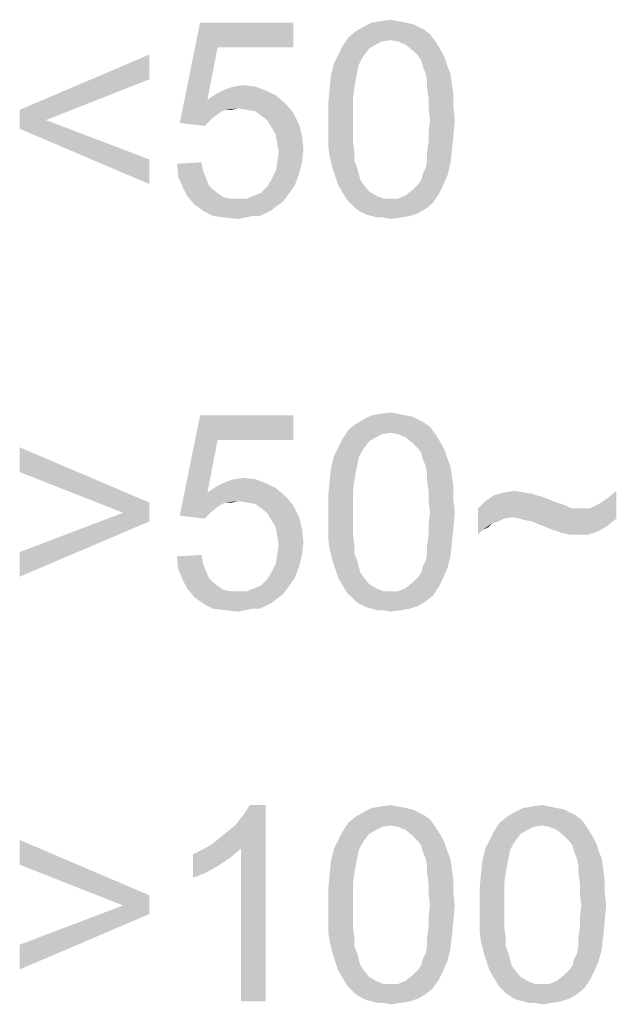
# Model space of a CAD drawing. Extents: x 0 to 1189, y 0 to 841.
# Tile 62 of 96: x 1089 to 1096, y 46 to 57. Entities that reach past the tile are written whole.
import ezdxf

# ---------------------------------------------------------------- set-up
doc = ezdxf.new("R2010")
doc.units = 0
doc.header["$LTSCALE"] = 65.395
doc.layers.get('0').update_dxf_attribs({"linetype": 'CONTINUOUS'})

msp = doc.modelspace()

# ---------------------------------------------------------------- linework, layer by layer
at = {"color": 6, "linetype": 'Continuous'}
for points in [[(1091.55, 56.926), (1091.107, 56.04), (1091.345, 57.216)], [(1091.345, 57.216), (1092.436, 57.216), (1091.55, 56.926)], [(1091.55, 56.926), (1092.436, 57.216), (1092.436, 56.926)], [(1093.748, 57.216), (1093.833, 57.199), (1093.254, 57.165)], [(1093.748, 57.216), (1093.254, 57.165), (1093.356, 57.216)], [(1093.662, 57.233), (1093.356, 57.216), (1093.458, 57.233)], [(1093.356, 57.216), (1093.662, 57.233), (1093.748, 57.216)], [(1093.458, 57.233), (1093.577, 57.25), (1093.662, 57.233)], [(1094.037, 57.08), (1093.083, 57.046), (1093.168, 57.114)], [(1093.901, 57.165), (1093.969, 57.131), (1093.168, 57.114)], [(1093.901, 57.165), (1093.168, 57.114), (1093.254, 57.165)], [(1093.168, 57.114), (1093.969, 57.131), (1094.037, 57.08)], [(1093.254, 57.165), (1093.833, 57.199), (1093.901, 57.165)], [(1093.577, 57.011), (1093.015, 56.943), (1093.083, 57.046)], [(1093.577, 57.011), (1093.475, 56.994), (1093.015, 56.943)], [(1093.475, 56.994), (1093.407, 56.96), (1093.015, 56.943)], [(1093.577, 57.011), (1093.083, 57.046), (1094.037, 57.08)], [(1093.577, 57.011), (1094.037, 57.08), (1094.088, 57.011)], [(1094.088, 57.011), (1093.662, 56.994), (1093.577, 57.011)], [(1093.748, 56.96), (1093.662, 56.994), (1094.088, 57.011)], [(1093.748, 56.96), (1094.088, 57.011), (1094.122, 56.96)], [(1091.55, 56.926), (1091.431, 56.313), (1091.107, 56.04)], [(1093.322, 56.909), (1092.964, 56.841), (1093.015, 56.943)], [(1092.964, 56.841), (1093.322, 56.909), (1093.271, 56.841)], [(1093.015, 56.943), (1093.407, 56.96), (1093.322, 56.909)], [(1094.122, 56.96), (1093.833, 56.892), (1093.748, 56.96)], [(1093.833, 56.892), (1094.122, 56.96), (1094.174, 56.875)], [(1094.174, 56.875), (1093.901, 56.824), (1093.833, 56.892)], [(1093.901, 56.824), (1094.174, 56.875), (1094.208, 56.807)], [(1090.749, 56.551), (1089.233, 56.194), (1090.749, 56.841)], [(1093.271, 56.841), (1093.237, 56.79), (1092.913, 56.739)], [(1093.271, 56.841), (1092.913, 56.739), (1092.964, 56.841)], [(1092.913, 56.739), (1093.237, 56.79), (1093.203, 56.722)], [(1094.208, 56.807), (1093.935, 56.773), (1093.901, 56.824)], [(1093.952, 56.705), (1093.935, 56.773), (1094.208, 56.807)], [(1093.952, 56.705), (1094.208, 56.807), (1094.242, 56.705)], [(1093.203, 56.722), (1092.879, 56.603), (1092.913, 56.739)], [(1093.203, 56.722), (1093.185, 56.637), (1092.879, 56.603)], [(1092.879, 56.603), (1093.185, 56.637), (1093.168, 56.551)], [(1094.242, 56.705), (1093.986, 56.62), (1093.952, 56.705)], [(1093.986, 56.62), (1094.242, 56.705), (1094.276, 56.62)], [(1089.233, 56.194), (1090.749, 56.551), (1089.54, 56.074)], [(1093.168, 56.551), (1092.862, 56.449), (1092.879, 56.603)], [(1092.862, 56.449), (1093.168, 56.551), (1093.151, 56.449)], [(1094.276, 56.62), (1094.003, 56.534), (1093.986, 56.62)], [(1094.003, 56.534), (1094.276, 56.62), (1094.293, 56.5)], [(1094.293, 56.5), (1094.003, 56.449), (1094.003, 56.534)], [(1092.129, 56.415), (1091.533, 56.381), (1091.635, 56.432)], [(1091.533, 56.381), (1092.129, 56.415), (1092.231, 56.364)], [(1091.993, 56.466), (1091.635, 56.432), (1091.737, 56.466)], [(1091.635, 56.432), (1091.993, 56.466), (1092.129, 56.415)], [(1091.737, 56.466), (1091.857, 56.483), (1091.993, 56.466)], [(1093.151, 56.449), (1093.134, 56.33), (1092.845, 56.262)], [(1093.151, 56.449), (1092.845, 56.262), (1092.862, 56.449)], [(1094.003, 56.449), (1094.293, 56.5), (1094.31, 56.381)], [(1094.31, 56.381), (1094.02, 56.33), (1094.003, 56.449)], [(1091.431, 56.313), (1091.652, 56.194), (1091.107, 56.04)], [(1092.231, 56.364), (1091.431, 56.313), (1091.533, 56.381)], [(1091.431, 56.313), (1092.231, 56.364), (1092.351, 56.262)], [(1091.431, 56.313), (1092.351, 56.262), (1091.788, 56.211)], [(1091.431, 56.313), (1091.788, 56.211), (1091.652, 56.194)], [(1092.845, 56.262), (1093.134, 56.33), (1093.134, 56.211)], [(1094.02, 56.33), (1094.31, 56.381), (1094.31, 56.228)], [(1094.31, 56.228), (1094.02, 56.211), (1094.02, 56.33)], [(1089.54, 56.074), (1089.233, 55.972), (1089.233, 56.194)], [(1091.652, 56.194), (1091.601, 56.177), (1091.107, 56.04)], [(1091.601, 56.177), (1091.55, 56.143), (1091.107, 56.04)], [(1091.652, 56.194), (1091.788, 56.211), (1091.72, 56.194)], [(1091.891, 56.194), (1091.788, 56.211), (1092.351, 56.262)], [(1091.993, 56.177), (1091.891, 56.194), (1092.351, 56.262)], [(1091.993, 56.177), (1092.351, 56.262), (1092.436, 56.16)], [(1092.436, 56.16), (1092.061, 56.126), (1091.993, 56.177)], [(1093.134, 56.211), (1092.845, 56.074), (1092.845, 56.262)], [(1092.845, 56.074), (1093.134, 56.211), (1093.134, 56.074)], [(1094.037, 56.074), (1094.02, 56.211), (1094.31, 56.228)], [(1094.037, 56.074), (1094.31, 56.228), (1094.327, 56.074)], [(1089.233, 55.972), (1089.54, 56.074), (1090.749, 55.614)], [(1091.55, 56.143), (1091.465, 56.074), (1091.107, 56.04)], [(1091.107, 56.04), (1091.465, 56.074), (1091.397, 56.006)], [(1092.129, 56.074), (1092.061, 56.126), (1092.436, 56.16)], [(1092.129, 56.074), (1092.436, 56.16), (1092.504, 56.023)], [(1092.504, 56.023), (1092.18, 55.989), (1092.129, 56.074)], [(1093.134, 56.074), (1093.134, 55.938), (1092.845, 55.921)], [(1093.134, 56.074), (1092.845, 55.921), (1092.845, 56.074)], [(1094.327, 56.074), (1094.02, 55.938), (1094.037, 56.074)], [(1094.02, 55.938), (1094.327, 56.074), (1094.31, 55.887)], [(1090.749, 55.614), (1090.749, 55.325), (1089.233, 55.972)], [(1092.231, 55.904), (1092.18, 55.989), (1092.504, 56.023)], [(1092.231, 55.904), (1092.504, 56.023), (1092.538, 55.887)], [(1092.538, 55.887), (1092.248, 55.802), (1092.231, 55.904)], [(1092.248, 55.802), (1092.538, 55.887), (1092.555, 55.734)], [(1092.845, 55.921), (1093.134, 55.938), (1093.134, 55.819)], [(1093.134, 55.819), (1092.845, 55.768), (1092.845, 55.921)], [(1094.31, 55.887), (1094.02, 55.819), (1094.02, 55.938)], [(1094.02, 55.819), (1094.31, 55.887), (1094.293, 55.717)], [(1092.555, 55.734), (1092.265, 55.7), (1092.248, 55.802)], [(1092.248, 55.58), (1092.265, 55.7), (1092.555, 55.734)], [(1092.248, 55.58), (1092.555, 55.734), (1092.538, 55.58)], [(1092.845, 55.768), (1093.134, 55.819), (1093.151, 55.7)], [(1093.151, 55.7), (1092.862, 55.649), (1092.845, 55.768)], [(1094.293, 55.717), (1094.003, 55.7), (1094.02, 55.819)], [(1094.003, 55.597), (1094.003, 55.7), (1094.293, 55.717)], [(1094.003, 55.597), (1094.293, 55.717), (1094.276, 55.563)], [(1092.862, 55.649), (1093.151, 55.7), (1093.151, 55.597)], [(1093.151, 55.597), (1092.896, 55.512), (1092.862, 55.649)], [(1092.896, 55.512), (1093.151, 55.597), (1093.185, 55.512)], [(1094.276, 55.563), (1093.986, 55.512), (1094.003, 55.597)], [(1091.073, 55.563), (1091.362, 55.58), (1091.38, 55.478)], [(1091.38, 55.478), (1091.09, 55.41), (1091.073, 55.563)], [(1092.538, 55.58), (1092.231, 55.478), (1092.248, 55.58)], [(1092.231, 55.478), (1092.538, 55.58), (1092.504, 55.444)], [(1093.185, 55.512), (1092.93, 55.41), (1092.896, 55.512)], [(1093.185, 55.512), (1093.203, 55.444), (1092.93, 55.41)], [(1093.952, 55.444), (1093.986, 55.512), (1094.276, 55.563)], [(1093.952, 55.444), (1094.276, 55.563), (1094.242, 55.427)], [(1091.09, 55.41), (1091.38, 55.478), (1091.414, 55.393)], [(1091.414, 55.393), (1091.141, 55.291), (1091.09, 55.41)], [(1091.414, 55.393), (1091.448, 55.308), (1091.141, 55.291)], [(1092.453, 55.308), (1092.129, 55.291), (1092.18, 55.376)], [(1092.504, 55.444), (1092.18, 55.376), (1092.231, 55.478)], [(1092.18, 55.376), (1092.504, 55.444), (1092.453, 55.308)], [(1092.93, 55.41), (1093.203, 55.444), (1093.22, 55.376)], [(1093.22, 55.376), (1092.964, 55.308), (1092.93, 55.41)], [(1093.22, 55.376), (1093.254, 55.325), (1092.964, 55.308)], [(1093.901, 55.325), (1093.935, 55.376), (1094.242, 55.427)], [(1093.901, 55.325), (1094.242, 55.427), (1094.191, 55.308)], [(1094.242, 55.427), (1093.935, 55.376), (1093.952, 55.444)], [(1091.141, 55.291), (1091.448, 55.308), (1091.499, 55.257)], [(1091.499, 55.257), (1091.192, 55.189), (1091.141, 55.291)], [(1091.499, 55.257), (1091.567, 55.206), (1091.192, 55.189)], [(1091.976, 55.189), (1092.061, 55.223), (1092.453, 55.308)], [(1091.976, 55.189), (1092.453, 55.308), (1092.368, 55.189)], [(1092.061, 55.223), (1092.129, 55.291), (1092.453, 55.308)], [(1092.964, 55.308), (1093.254, 55.325), (1093.322, 55.24)], [(1093.322, 55.24), (1093.015, 55.223), (1092.964, 55.308)], [(1094.14, 55.206), (1093.748, 55.189), (1093.833, 55.257)], [(1094.191, 55.308), (1093.833, 55.257), (1093.901, 55.325)], [(1093.833, 55.257), (1094.191, 55.308), (1094.14, 55.206)], [(1091.192, 55.189), (1091.567, 55.206), (1091.618, 55.171)], [(1091.618, 55.171), (1091.277, 55.086), (1091.192, 55.189)], [(1091.618, 55.171), (1091.703, 55.154), (1091.277, 55.086)], [(1091.891, 55.154), (1092.317, 55.12), (1091.277, 55.086)], [(1091.788, 55.154), (1091.891, 55.154), (1091.277, 55.086)], [(1091.703, 55.154), (1091.788, 55.154), (1091.277, 55.086)], [(1092.368, 55.189), (1091.891, 55.154), (1091.976, 55.189)], [(1091.891, 55.154), (1092.368, 55.189), (1092.317, 55.12)], [(1093.015, 55.223), (1093.322, 55.24), (1093.407, 55.189)], [(1093.407, 55.189), (1093.066, 55.137), (1093.015, 55.223)], [(1093.407, 55.189), (1093.492, 55.154), (1093.066, 55.137)], [(1093.577, 55.154), (1093.662, 55.154), (1093.066, 55.137)], [(1093.492, 55.154), (1093.577, 55.154), (1093.066, 55.137)], [(1094.071, 55.103), (1093.066, 55.137), (1093.662, 55.154)], [(1094.071, 55.103), (1093.117, 55.086), (1093.066, 55.137)], [(1093.662, 55.154), (1093.748, 55.189), (1094.14, 55.206)], [(1093.662, 55.154), (1094.14, 55.206), (1094.071, 55.103)], [(1091.277, 55.086), (1092.317, 55.12), (1092.248, 55.069)], [(1092.248, 55.069), (1091.397, 55.001), (1091.277, 55.086)], [(1092.248, 55.069), (1092.18, 55.018), (1091.397, 55.001)], [(1091.397, 55.001), (1092.18, 55.018), (1092.112, 54.984)], [(1093.168, 55.035), (1093.117, 55.086), (1094.071, 55.103)], [(1093.168, 55.035), (1094.071, 55.103), (1093.986, 55.035)], [(1093.986, 55.035), (1093.22, 55.001), (1093.168, 55.035)], [(1093.22, 55.001), (1093.986, 55.035), (1093.901, 54.984)], [(1092.112, 54.984), (1091.499, 54.95), (1091.397, 55.001)], [(1091.959, 54.95), (1091.499, 54.95), (1092.112, 54.984)], [(1091.959, 54.95), (1091.635, 54.933), (1091.499, 54.95)], [(1091.635, 54.933), (1091.959, 54.95), (1091.874, 54.933)], [(1091.874, 54.933), (1091.788, 54.916), (1091.635, 54.933)], [(1091.959, 54.95), (1092.112, 54.984), (1092.044, 54.95)], [(1093.901, 54.984), (1093.288, 54.967), (1093.22, 55.001)], [(1093.356, 54.95), (1093.288, 54.967), (1093.901, 54.984)], [(1093.356, 54.95), (1093.901, 54.984), (1093.799, 54.95)], [(1093.799, 54.95), (1093.424, 54.933), (1093.356, 54.95)], [(1093.492, 54.933), (1093.424, 54.933), (1093.799, 54.95)], [(1093.492, 54.933), (1093.799, 54.95), (1093.697, 54.933)], [(1093.697, 54.933), (1093.577, 54.916), (1093.492, 54.933)], [(1091.55, 52.326), (1091.107, 51.44), (1091.345, 52.616)], [(1091.345, 52.616), (1092.436, 52.616), (1091.55, 52.326)], [(1091.55, 52.326), (1092.436, 52.616), (1092.436, 52.326)], [(1093.748, 52.616), (1093.833, 52.599), (1093.254, 52.565)], [(1093.748, 52.616), (1093.254, 52.565), (1093.356, 52.616)], [(1093.254, 52.565), (1093.833, 52.599), (1093.901, 52.565)], [(1093.662, 52.633), (1093.356, 52.616), (1093.458, 52.633)], [(1093.356, 52.616), (1093.662, 52.633), (1093.748, 52.616)], [(1093.458, 52.633), (1093.577, 52.65), (1093.662, 52.633)], [(1094.037, 52.48), (1093.083, 52.446), (1093.168, 52.514)], [(1093.901, 52.565), (1093.969, 52.531), (1093.168, 52.514)], [(1093.901, 52.565), (1093.168, 52.514), (1093.254, 52.565)], [(1093.168, 52.514), (1093.969, 52.531), (1094.037, 52.48)], [(1093.577, 52.411), (1093.015, 52.343), (1093.083, 52.446)], [(1093.577, 52.411), (1093.475, 52.394), (1093.015, 52.343)], [(1093.475, 52.394), (1093.407, 52.36), (1093.015, 52.343)], [(1093.577, 52.411), (1093.083, 52.446), (1094.037, 52.48)], [(1093.577, 52.411), (1094.037, 52.48), (1094.088, 52.411)], [(1094.088, 52.411), (1093.662, 52.394), (1093.577, 52.411)], [(1093.748, 52.36), (1093.662, 52.394), (1094.088, 52.411)], [(1093.748, 52.36), (1094.088, 52.411), (1094.122, 52.36)], [(1091.55, 52.326), (1091.431, 51.713), (1091.107, 51.44)], [(1093.322, 52.309), (1092.964, 52.241), (1093.015, 52.343)], [(1092.964, 52.241), (1093.322, 52.309), (1093.271, 52.241)], [(1093.015, 52.343), (1093.407, 52.36), (1093.322, 52.309)], [(1094.122, 52.36), (1093.833, 52.292), (1093.748, 52.36)], [(1093.833, 52.292), (1094.122, 52.36), (1094.174, 52.275)], [(1094.174, 52.275), (1093.901, 52.224), (1093.833, 52.292)], [(1093.901, 52.224), (1094.174, 52.275), (1094.208, 52.207)], [(1089.233, 51.951), (1089.233, 52.241), (1090.749, 51.594)], [(1093.203, 52.122), (1092.879, 52.003), (1092.913, 52.139)], [(1093.271, 52.241), (1093.237, 52.19), (1092.913, 52.139)], [(1093.271, 52.241), (1092.913, 52.139), (1092.964, 52.241)], [(1092.913, 52.139), (1093.237, 52.19), (1093.203, 52.122)], [(1094.208, 52.207), (1093.935, 52.173), (1093.901, 52.224)], [(1093.952, 52.105), (1093.935, 52.173), (1094.208, 52.207)], [(1093.952, 52.105), (1094.208, 52.207), (1094.242, 52.105)], [(1093.203, 52.122), (1093.185, 52.037), (1092.879, 52.003)], [(1092.879, 52.003), (1093.185, 52.037), (1093.168, 51.951)], [(1094.242, 52.105), (1093.986, 52.02), (1093.952, 52.105)], [(1093.986, 52.02), (1094.242, 52.105), (1094.276, 52.02)], [(1094.276, 52.02), (1094.003, 51.934), (1093.986, 52.02)], [(1094.003, 51.934), (1094.276, 52.02), (1094.293, 51.9)], [(1090.749, 51.594), (1090.443, 51.474), (1089.233, 51.951)], [(1093.168, 51.951), (1092.862, 51.849), (1092.879, 52.003)], [(1092.862, 51.849), (1093.168, 51.951), (1093.151, 51.849)], [(1094.293, 51.9), (1094.003, 51.849), (1094.003, 51.934)], [(1092.129, 51.815), (1091.533, 51.781), (1091.635, 51.832)], [(1091.533, 51.781), (1092.129, 51.815), (1092.231, 51.764)], [(1091.993, 51.866), (1091.635, 51.832), (1091.737, 51.866)], [(1091.635, 51.832), (1091.993, 51.866), (1092.129, 51.815)], [(1091.737, 51.866), (1091.857, 51.883), (1091.993, 51.866)], [(1093.151, 51.849), (1093.134, 51.73), (1092.845, 51.662)], [(1093.151, 51.849), (1092.845, 51.662), (1092.862, 51.849)], [(1094.003, 51.849), (1094.293, 51.9), (1094.31, 51.781)], [(1094.31, 51.781), (1094.02, 51.73), (1094.003, 51.849)], [(1091.431, 51.713), (1091.652, 51.594), (1091.107, 51.44)], [(1092.231, 51.764), (1091.431, 51.713), (1091.533, 51.781)], [(1091.431, 51.713), (1092.231, 51.764), (1092.351, 51.662)], [(1091.431, 51.713), (1092.351, 51.662), (1091.788, 51.611)], [(1091.431, 51.713), (1091.788, 51.611), (1091.652, 51.594)], [(1092.845, 51.662), (1093.134, 51.73), (1093.134, 51.611)], [(1094.02, 51.73), (1094.31, 51.781), (1094.31, 51.628)], [(1094.31, 51.628), (1094.02, 51.611), (1094.02, 51.73)], [(1095.281, 51.679), (1095.349, 51.662), (1094.685, 51.611)], [(1095.281, 51.679), (1094.685, 51.611), (1094.787, 51.679)], [(1095.128, 51.713), (1095.23, 51.696), (1094.787, 51.679)], [(1095.128, 51.713), (1094.787, 51.679), (1094.906, 51.713)], [(1094.787, 51.679), (1095.23, 51.696), (1095.281, 51.679)], [(1094.906, 51.713), (1095.025, 51.73), (1095.128, 51.713)], [(1096.116, 51.645), (1096.218, 51.73), (1096.218, 51.406)], [(1090.443, 51.474), (1090.749, 51.594), (1090.749, 51.372)], [(1091.652, 51.594), (1091.601, 51.577), (1091.107, 51.44)], [(1091.601, 51.577), (1091.55, 51.543), (1091.107, 51.44)], [(1091.652, 51.594), (1091.788, 51.611), (1091.72, 51.594)], [(1091.891, 51.594), (1091.788, 51.611), (1092.351, 51.662)], [(1091.993, 51.577), (1091.891, 51.594), (1092.351, 51.662)], [(1091.993, 51.577), (1092.351, 51.662), (1092.436, 51.56)], [(1092.436, 51.56), (1092.061, 51.526), (1091.993, 51.577)], [(1092.129, 51.474), (1092.061, 51.526), (1092.436, 51.56)], [(1092.129, 51.474), (1092.436, 51.56), (1092.504, 51.423)], [(1093.134, 51.611), (1092.845, 51.474), (1092.845, 51.662)], [(1092.845, 51.474), (1093.134, 51.611), (1093.134, 51.474)], [(1094.037, 51.474), (1094.02, 51.611), (1094.31, 51.628)], [(1094.037, 51.474), (1094.31, 51.628), (1094.327, 51.474)], [(1095.52, 51.594), (1094.6, 51.526), (1094.685, 51.611)], [(1095.52, 51.594), (1095.571, 51.577), (1094.6, 51.526)], [(1095.571, 51.577), (1095.622, 51.56), (1094.6, 51.526)], [(1095.622, 51.56), (1095.656, 51.543), (1094.6, 51.526)], [(1095.349, 51.662), (1095.434, 51.628), (1094.685, 51.611)], [(1094.685, 51.611), (1095.434, 51.628), (1095.52, 51.594)], [(1096.218, 51.406), (1095.911, 51.526), (1096.014, 51.577)], [(1096.218, 51.406), (1096.014, 51.577), (1096.116, 51.645)], [(1090.749, 51.372), (1089.233, 51.014), (1090.443, 51.474)], [(1091.55, 51.543), (1091.465, 51.474), (1091.107, 51.44)], [(1091.107, 51.44), (1091.465, 51.474), (1091.397, 51.406)], [(1092.504, 51.423), (1092.18, 51.389), (1092.129, 51.474)], [(1093.134, 51.474), (1093.134, 51.338), (1092.845, 51.321)], [(1093.134, 51.474), (1092.845, 51.321), (1092.845, 51.474)], [(1094.327, 51.474), (1094.02, 51.338), (1094.037, 51.474)], [(1094.02, 51.338), (1094.327, 51.474), (1094.31, 51.287)], [(1094.6, 51.526), (1095.656, 51.543), (1095.69, 51.526)], [(1094.6, 51.526), (1095.69, 51.526), (1095.008, 51.423)], [(1094.6, 51.526), (1095.008, 51.423), (1094.906, 51.406)], [(1094.6, 51.526), (1094.906, 51.406), (1094.77, 51.355)], [(1094.6, 51.526), (1094.77, 51.355), (1094.651, 51.27)], [(1094.651, 51.27), (1094.6, 51.219), (1094.6, 51.526)], [(1095.077, 51.406), (1095.008, 51.423), (1095.911, 51.526)], [(1095.809, 51.526), (1095.911, 51.526), (1095.008, 51.423)], [(1095.69, 51.526), (1095.809, 51.526), (1095.008, 51.423)], [(1096.218, 51.406), (1095.077, 51.406), (1095.911, 51.526)], [(1089.233, 51.014), (1090.749, 51.372), (1089.233, 50.725)], [(1092.231, 51.304), (1092.18, 51.389), (1092.504, 51.423)], [(1092.231, 51.304), (1092.504, 51.423), (1092.538, 51.287)], [(1092.845, 51.321), (1093.134, 51.338), (1093.134, 51.219)], [(1094.31, 51.287), (1094.02, 51.219), (1094.02, 51.338)], [(1094.77, 51.355), (1094.719, 51.304), (1094.651, 51.27)], [(1094.906, 51.406), (1094.821, 51.372), (1094.77, 51.355)], [(1096.218, 51.406), (1095.145, 51.389), (1095.077, 51.406)], [(1095.23, 51.372), (1095.145, 51.389), (1096.218, 51.406)], [(1095.315, 51.338), (1095.23, 51.372), (1096.218, 51.406)], [(1095.315, 51.338), (1096.218, 51.406), (1096.116, 51.321)], [(1096.116, 51.321), (1095.4, 51.304), (1095.315, 51.338)], [(1092.538, 51.287), (1092.248, 51.202), (1092.231, 51.304)], [(1092.248, 51.202), (1092.538, 51.287), (1092.555, 51.134)], [(1093.134, 51.219), (1092.845, 51.168), (1092.845, 51.321)], [(1092.845, 51.168), (1093.134, 51.219), (1093.151, 51.1)], [(1094.293, 51.117), (1094.003, 51.1), (1094.02, 51.219)], [(1094.02, 51.219), (1094.31, 51.287), (1094.293, 51.117)], [(1095.485, 51.27), (1095.4, 51.304), (1096.116, 51.321)], [(1095.537, 51.253), (1095.485, 51.27), (1096.116, 51.321)], [(1095.537, 51.253), (1096.116, 51.321), (1095.997, 51.253)], [(1095.997, 51.253), (1095.588, 51.236), (1095.537, 51.253)], [(1095.673, 51.219), (1095.588, 51.236), (1095.997, 51.253)], [(1095.775, 51.219), (1095.673, 51.219), (1095.997, 51.253)], [(1095.775, 51.219), (1095.997, 51.253), (1095.894, 51.219)], [(1092.555, 51.134), (1092.265, 51.1), (1092.248, 51.202)], [(1092.248, 50.98), (1092.265, 51.1), (1092.555, 51.134)], [(1092.248, 50.98), (1092.555, 51.134), (1092.538, 50.98)], [(1093.151, 51.1), (1092.862, 51.049), (1092.845, 51.168)], [(1092.862, 51.049), (1093.151, 51.1), (1093.151, 50.997)], [(1094.003, 50.997), (1094.003, 51.1), (1094.293, 51.117)], [(1094.003, 50.997), (1094.293, 51.117), (1094.276, 50.963)], [(1093.151, 50.997), (1092.896, 50.912), (1092.862, 51.049)], [(1092.896, 50.912), (1093.151, 50.997), (1093.185, 50.912)], [(1094.276, 50.963), (1093.986, 50.912), (1094.003, 50.997)], [(1091.073, 50.963), (1091.362, 50.98), (1091.38, 50.878)], [(1091.38, 50.878), (1091.09, 50.81), (1091.073, 50.963)], [(1091.09, 50.81), (1091.38, 50.878), (1091.414, 50.793)], [(1092.504, 50.844), (1092.18, 50.776), (1092.231, 50.878)], [(1092.538, 50.98), (1092.231, 50.878), (1092.248, 50.98)], [(1092.231, 50.878), (1092.538, 50.98), (1092.504, 50.844)], [(1093.185, 50.912), (1092.93, 50.81), (1092.896, 50.912)], [(1093.185, 50.912), (1093.203, 50.844), (1092.93, 50.81)], [(1093.952, 50.844), (1093.986, 50.912), (1094.276, 50.963)], [(1093.952, 50.844), (1094.276, 50.963), (1094.242, 50.827)], [(1091.414, 50.793), (1091.141, 50.691), (1091.09, 50.81)], [(1091.414, 50.793), (1091.448, 50.708), (1091.141, 50.691)], [(1092.453, 50.708), (1092.129, 50.691), (1092.18, 50.776)], [(1092.18, 50.776), (1092.504, 50.844), (1092.453, 50.708)], [(1092.93, 50.81), (1093.203, 50.844), (1093.22, 50.776)], [(1093.22, 50.776), (1092.964, 50.708), (1092.93, 50.81)], [(1093.22, 50.776), (1093.254, 50.725), (1092.964, 50.708)], [(1093.901, 50.725), (1093.935, 50.776), (1094.242, 50.827)], [(1093.901, 50.725), (1094.242, 50.827), (1094.191, 50.708)], [(1094.242, 50.827), (1093.935, 50.776), (1093.952, 50.844)], [(1091.141, 50.691), (1091.448, 50.708), (1091.499, 50.657)], [(1091.499, 50.657), (1091.192, 50.589), (1091.141, 50.691)], [(1091.499, 50.657), (1091.567, 50.606), (1091.192, 50.589)], [(1091.976, 50.589), (1092.061, 50.623), (1092.453, 50.708)], [(1091.976, 50.589), (1092.453, 50.708), (1092.368, 50.589)], [(1092.061, 50.623), (1092.129, 50.691), (1092.453, 50.708)], [(1092.964, 50.708), (1093.254, 50.725), (1093.322, 50.64)], [(1093.322, 50.64), (1093.015, 50.623), (1092.964, 50.708)], [(1093.015, 50.623), (1093.322, 50.64), (1093.407, 50.589)], [(1094.14, 50.606), (1093.748, 50.589), (1093.833, 50.657)], [(1094.191, 50.708), (1093.833, 50.657), (1093.901, 50.725)], [(1093.833, 50.657), (1094.191, 50.708), (1094.14, 50.606)], [(1091.192, 50.589), (1091.567, 50.606), (1091.618, 50.571)], [(1091.618, 50.571), (1091.277, 50.486), (1091.192, 50.589)], [(1091.618, 50.571), (1091.703, 50.554), (1091.277, 50.486)], [(1091.891, 50.554), (1092.317, 50.52), (1091.277, 50.486)], [(1091.788, 50.554), (1091.891, 50.554), (1091.277, 50.486)], [(1091.703, 50.554), (1091.788, 50.554), (1091.277, 50.486)], [(1091.277, 50.486), (1092.317, 50.52), (1092.248, 50.469)], [(1092.368, 50.589), (1091.891, 50.554), (1091.976, 50.589)], [(1091.891, 50.554), (1092.368, 50.589), (1092.317, 50.52)], [(1093.407, 50.589), (1093.066, 50.537), (1093.015, 50.623)], [(1093.407, 50.589), (1093.492, 50.554), (1093.066, 50.537)], [(1093.577, 50.554), (1093.662, 50.554), (1093.066, 50.537)], [(1093.492, 50.554), (1093.577, 50.554), (1093.066, 50.537)], [(1094.071, 50.503), (1093.066, 50.537), (1093.662, 50.554)], [(1094.071, 50.503), (1093.117, 50.486), (1093.066, 50.537)], [(1093.662, 50.554), (1093.748, 50.589), (1094.14, 50.606)], [(1093.662, 50.554), (1094.14, 50.606), (1094.071, 50.503)], [(1092.248, 50.469), (1091.397, 50.401), (1091.277, 50.486)], [(1092.248, 50.469), (1092.18, 50.418), (1091.397, 50.401)], [(1091.397, 50.401), (1092.18, 50.418), (1092.112, 50.384)], [(1093.168, 50.435), (1093.117, 50.486), (1094.071, 50.503)], [(1093.168, 50.435), (1094.071, 50.503), (1093.986, 50.435)], [(1093.986, 50.435), (1093.22, 50.401), (1093.168, 50.435)], [(1093.22, 50.401), (1093.986, 50.435), (1093.901, 50.384)], [(1092.112, 50.384), (1091.499, 50.35), (1091.397, 50.401)], [(1091.959, 50.35), (1091.499, 50.35), (1092.112, 50.384)], [(1091.959, 50.35), (1091.635, 50.333), (1091.499, 50.35)], [(1091.635, 50.333), (1091.959, 50.35), (1091.874, 50.333)], [(1091.874, 50.333), (1091.788, 50.316), (1091.635, 50.333)], [(1091.959, 50.35), (1092.112, 50.384), (1092.044, 50.35)], [(1093.901, 50.384), (1093.288, 50.367), (1093.22, 50.401)], [(1093.356, 50.35), (1093.288, 50.367), (1093.901, 50.384)], [(1093.356, 50.35), (1093.901, 50.384), (1093.799, 50.35)], [(1093.799, 50.35), (1093.424, 50.333), (1093.356, 50.35)], [(1093.492, 50.333), (1093.424, 50.333), (1093.799, 50.35)], [(1093.492, 50.333), (1093.799, 50.35), (1093.697, 50.333)], [(1093.697, 50.333), (1093.577, 50.316), (1093.492, 50.333)], [(1091.482, 47.59), (1091.567, 47.658), (1092.112, 48.05)], [(1091.822, 47.539), (1091.482, 47.59), (1092.112, 48.05)], [(1091.567, 47.658), (1091.669, 47.743), (1092.112, 48.05)], [(1091.669, 47.743), (1091.754, 47.811), (1092.112, 48.05)], [(1091.754, 47.811), (1091.822, 47.897), (1092.112, 48.05)], [(1091.822, 47.897), (1091.874, 47.965), (1092.112, 48.05)], [(1091.822, 45.75), (1091.822, 47.539), (1092.112, 48.05)], [(1091.822, 45.75), (1092.112, 48.05), (1092.112, 45.75)], [(1092.112, 48.05), (1091.874, 47.965), (1091.925, 48.05)], [(1093.748, 48.016), (1093.833, 47.999), (1093.254, 47.965)], [(1093.748, 48.016), (1093.254, 47.965), (1093.356, 48.016)], [(1093.254, 47.965), (1093.833, 47.999), (1093.901, 47.965)], [(1093.662, 48.033), (1093.356, 48.016), (1093.458, 48.033)], [(1093.356, 48.016), (1093.662, 48.033), (1093.748, 48.016)], [(1093.458, 48.033), (1093.577, 48.05), (1093.662, 48.033)], [(1095.52, 48.016), (1095.605, 47.999), (1095.025, 47.965)], [(1095.52, 48.016), (1095.025, 47.965), (1095.128, 48.016)], [(1095.025, 47.965), (1095.605, 47.999), (1095.673, 47.965)], [(1095.434, 48.033), (1095.128, 48.016), (1095.23, 48.033)], [(1095.128, 48.016), (1095.434, 48.033), (1095.52, 48.016)], [(1095.23, 48.033), (1095.349, 48.05), (1095.434, 48.033)], [(1094.037, 47.88), (1093.083, 47.846), (1093.168, 47.914)], [(1093.577, 47.811), (1093.083, 47.846), (1094.037, 47.88)], [(1093.901, 47.965), (1093.969, 47.931), (1093.168, 47.914)], [(1093.901, 47.965), (1093.168, 47.914), (1093.254, 47.965)], [(1093.168, 47.914), (1093.969, 47.931), (1094.037, 47.88)], [(1093.577, 47.811), (1094.037, 47.88), (1094.088, 47.811)], [(1095.809, 47.88), (1094.855, 47.846), (1094.94, 47.914)], [(1095.349, 47.811), (1094.855, 47.846), (1095.809, 47.88)], [(1095.673, 47.965), (1095.741, 47.931), (1094.94, 47.914)], [(1095.673, 47.965), (1094.94, 47.914), (1095.025, 47.965)], [(1094.94, 47.914), (1095.741, 47.931), (1095.809, 47.88)], [(1095.349, 47.811), (1095.809, 47.88), (1095.86, 47.811)], [(1093.577, 47.811), (1093.015, 47.743), (1093.083, 47.846)], [(1093.577, 47.811), (1093.475, 47.794), (1093.015, 47.743)], [(1093.475, 47.794), (1093.407, 47.76), (1093.015, 47.743)], [(1093.015, 47.743), (1093.407, 47.76), (1093.322, 47.709)], [(1094.088, 47.811), (1093.662, 47.794), (1093.577, 47.811)], [(1093.748, 47.76), (1093.662, 47.794), (1094.088, 47.811)], [(1093.748, 47.76), (1094.088, 47.811), (1094.122, 47.76)], [(1094.122, 47.76), (1093.833, 47.692), (1093.748, 47.76)], [(1093.833, 47.692), (1094.122, 47.76), (1094.174, 47.675)], [(1095.349, 47.811), (1094.787, 47.743), (1094.855, 47.846)], [(1095.349, 47.811), (1095.247, 47.794), (1094.787, 47.743)], [(1095.247, 47.794), (1095.179, 47.76), (1094.787, 47.743)], [(1094.787, 47.743), (1095.179, 47.76), (1095.094, 47.709)], [(1095.86, 47.811), (1095.434, 47.794), (1095.349, 47.811)], [(1095.52, 47.76), (1095.434, 47.794), (1095.86, 47.811)], [(1095.52, 47.76), (1095.86, 47.811), (1095.894, 47.76)], [(1095.894, 47.76), (1095.605, 47.692), (1095.52, 47.76)], [(1095.605, 47.692), (1095.894, 47.76), (1095.945, 47.675)], [(1089.233, 47.351), (1089.233, 47.641), (1090.749, 46.994)], [(1093.271, 47.641), (1093.237, 47.59), (1092.913, 47.539)], [(1093.271, 47.641), (1092.913, 47.539), (1092.964, 47.641)], [(1093.322, 47.709), (1092.964, 47.641), (1093.015, 47.743)], [(1092.964, 47.641), (1093.322, 47.709), (1093.271, 47.641)], [(1094.174, 47.675), (1093.901, 47.624), (1093.833, 47.692)], [(1093.901, 47.624), (1094.174, 47.675), (1094.208, 47.607)], [(1095.043, 47.641), (1095.008, 47.59), (1094.685, 47.539)], [(1095.043, 47.641), (1094.685, 47.539), (1094.736, 47.641)], [(1095.094, 47.709), (1094.736, 47.641), (1094.787, 47.743)], [(1094.736, 47.641), (1095.094, 47.709), (1095.043, 47.641)], [(1095.945, 47.675), (1095.673, 47.624), (1095.605, 47.692)], [(1095.673, 47.624), (1095.945, 47.675), (1095.98, 47.607)], [(1091.26, 47.471), (1091.362, 47.522), (1091.822, 47.539)], [(1091.26, 47.471), (1091.822, 47.539), (1091.703, 47.437)], [(1091.822, 47.539), (1091.362, 47.522), (1091.482, 47.59)], [(1093.203, 47.522), (1092.879, 47.403), (1092.913, 47.539)], [(1093.203, 47.522), (1093.185, 47.437), (1092.879, 47.403)], [(1092.913, 47.539), (1093.237, 47.59), (1093.203, 47.522)], [(1094.208, 47.607), (1093.935, 47.573), (1093.901, 47.624)], [(1093.952, 47.505), (1093.935, 47.573), (1094.208, 47.607)], [(1093.952, 47.505), (1094.208, 47.607), (1094.242, 47.505)], [(1094.974, 47.522), (1094.651, 47.403), (1094.685, 47.539)], [(1094.974, 47.522), (1094.957, 47.437), (1094.651, 47.403)], [(1094.685, 47.539), (1095.008, 47.59), (1094.974, 47.522)], [(1095.98, 47.607), (1095.707, 47.573), (1095.673, 47.624)], [(1095.724, 47.505), (1095.707, 47.573), (1095.98, 47.607)], [(1095.724, 47.505), (1095.98, 47.607), (1096.014, 47.505)], [(1091.703, 47.437), (1091.26, 47.198), (1091.26, 47.471)], [(1091.703, 47.437), (1091.55, 47.334), (1091.26, 47.198)], [(1092.879, 47.403), (1093.185, 47.437), (1093.168, 47.351)], [(1094.242, 47.505), (1093.986, 47.42), (1093.952, 47.505)], [(1093.986, 47.42), (1094.242, 47.505), (1094.276, 47.42)], [(1094.276, 47.42), (1094.003, 47.334), (1093.986, 47.42)], [(1094.003, 47.334), (1094.276, 47.42), (1094.293, 47.3)], [(1094.651, 47.403), (1094.957, 47.437), (1094.94, 47.351)], [(1096.014, 47.505), (1095.758, 47.42), (1095.724, 47.505)], [(1095.758, 47.42), (1096.014, 47.505), (1096.048, 47.42)], [(1096.048, 47.42), (1095.775, 47.334), (1095.758, 47.42)], [(1095.775, 47.334), (1096.048, 47.42), (1096.065, 47.3)], [(1090.749, 46.994), (1090.443, 46.874), (1089.233, 47.351)], [(1091.55, 47.334), (1091.397, 47.249), (1091.26, 47.198)], [(1093.168, 47.351), (1092.862, 47.249), (1092.879, 47.403)], [(1092.862, 47.249), (1093.168, 47.351), (1093.151, 47.249)], [(1094.293, 47.3), (1094.003, 47.249), (1094.003, 47.334)], [(1094.003, 47.249), (1094.293, 47.3), (1094.31, 47.181)], [(1094.94, 47.351), (1094.634, 47.249), (1094.651, 47.403)], [(1094.634, 47.249), (1094.94, 47.351), (1094.923, 47.249)], [(1096.065, 47.3), (1095.775, 47.249), (1095.775, 47.334)], [(1095.775, 47.249), (1096.065, 47.3), (1096.082, 47.181)], [(1093.151, 47.249), (1093.134, 47.13), (1092.845, 47.062)], [(1093.151, 47.249), (1092.845, 47.062), (1092.862, 47.249)], [(1094.31, 47.181), (1094.02, 47.13), (1094.003, 47.249)], [(1094.02, 47.13), (1094.31, 47.181), (1094.31, 47.028)], [(1094.923, 47.249), (1094.906, 47.13), (1094.617, 47.062)], [(1094.923, 47.249), (1094.617, 47.062), (1094.634, 47.249)], [(1096.082, 47.181), (1095.792, 47.13), (1095.775, 47.249)], [(1095.792, 47.13), (1096.082, 47.181), (1096.082, 47.028)], [(1092.845, 47.062), (1093.134, 47.13), (1093.134, 47.011)], [(1093.134, 47.011), (1092.845, 46.874), (1092.845, 47.062)], [(1094.31, 47.028), (1094.02, 47.011), (1094.02, 47.13)], [(1094.617, 47.062), (1094.906, 47.13), (1094.906, 47.011)], [(1094.906, 47.011), (1094.617, 46.874), (1094.617, 47.062)], [(1096.082, 47.028), (1095.792, 47.011), (1095.792, 47.13)], [(1090.443, 46.874), (1090.749, 46.994), (1090.749, 46.772)], [(1092.845, 46.874), (1093.134, 47.011), (1093.134, 46.874)], [(1094.037, 46.874), (1094.02, 47.011), (1094.31, 47.028)], [(1094.037, 46.874), (1094.31, 47.028), (1094.327, 46.874)], [(1094.617, 46.874), (1094.906, 47.011), (1094.906, 46.874)], [(1095.809, 46.874), (1095.792, 47.011), (1096.082, 47.028)], [(1095.809, 46.874), (1096.082, 47.028), (1096.099, 46.874)], [(1090.749, 46.772), (1089.233, 46.414), (1090.443, 46.874)], [(1093.134, 46.874), (1093.134, 46.738), (1092.845, 46.721)], [(1093.134, 46.874), (1092.845, 46.721), (1092.845, 46.874)], [(1094.327, 46.874), (1094.02, 46.738), (1094.037, 46.874)], [(1094.02, 46.738), (1094.327, 46.874), (1094.31, 46.687)], [(1094.906, 46.874), (1094.906, 46.738), (1094.617, 46.721)], [(1094.906, 46.874), (1094.617, 46.721), (1094.617, 46.874)], [(1096.099, 46.874), (1095.792, 46.738), (1095.809, 46.874)], [(1095.792, 46.738), (1096.099, 46.874), (1096.082, 46.687)], [(1089.233, 46.414), (1090.749, 46.772), (1089.233, 46.125)], [(1092.845, 46.721), (1093.134, 46.738), (1093.134, 46.619)], [(1093.134, 46.619), (1092.845, 46.568), (1092.845, 46.721)], [(1094.31, 46.687), (1094.02, 46.619), (1094.02, 46.738)], [(1094.617, 46.721), (1094.906, 46.738), (1094.906, 46.619)], [(1094.906, 46.619), (1094.617, 46.568), (1094.617, 46.721)], [(1096.082, 46.687), (1095.792, 46.619), (1095.792, 46.738)], [(1092.845, 46.568), (1093.134, 46.619), (1093.151, 46.5)], [(1094.293, 46.517), (1094.003, 46.5), (1094.02, 46.619)], [(1094.02, 46.619), (1094.31, 46.687), (1094.293, 46.517)], [(1094.617, 46.568), (1094.906, 46.619), (1094.923, 46.5)], [(1096.065, 46.517), (1095.775, 46.5), (1095.792, 46.619)], [(1095.792, 46.619), (1096.082, 46.687), (1096.065, 46.517)], [(1093.151, 46.5), (1092.862, 46.449), (1092.845, 46.568)], [(1092.862, 46.449), (1093.151, 46.5), (1093.151, 46.397)], [(1094.003, 46.397), (1094.003, 46.5), (1094.293, 46.517)], [(1094.003, 46.397), (1094.293, 46.517), (1094.276, 46.363)], [(1094.923, 46.5), (1094.634, 46.449), (1094.617, 46.568)], [(1094.634, 46.449), (1094.923, 46.5), (1094.923, 46.397)], [(1095.775, 46.397), (1095.775, 46.5), (1096.065, 46.517)], [(1095.775, 46.397), (1096.065, 46.517), (1096.048, 46.363)], [(1093.151, 46.397), (1092.896, 46.312), (1092.862, 46.449)], [(1092.896, 46.312), (1093.151, 46.397), (1093.185, 46.312)], [(1094.276, 46.363), (1093.986, 46.312), (1094.003, 46.397)], [(1094.923, 46.397), (1094.668, 46.312), (1094.634, 46.449)], [(1094.668, 46.312), (1094.923, 46.397), (1094.957, 46.312)], [(1096.048, 46.363), (1095.758, 46.312), (1095.775, 46.397)], [(1093.185, 46.312), (1092.93, 46.21), (1092.896, 46.312)], [(1093.185, 46.312), (1093.203, 46.244), (1092.93, 46.21)], [(1093.952, 46.244), (1093.986, 46.312), (1094.276, 46.363)], [(1093.952, 46.244), (1094.276, 46.363), (1094.242, 46.227)], [(1094.957, 46.312), (1094.702, 46.21), (1094.668, 46.312)], [(1094.957, 46.312), (1094.974, 46.244), (1094.702, 46.21)], [(1095.724, 46.244), (1095.758, 46.312), (1096.048, 46.363)], [(1095.724, 46.244), (1096.048, 46.363), (1096.014, 46.227)], [(1092.93, 46.21), (1093.203, 46.244), (1093.22, 46.176)], [(1093.22, 46.176), (1092.964, 46.108), (1092.93, 46.21)], [(1093.22, 46.176), (1093.254, 46.125), (1092.964, 46.108)], [(1093.901, 46.125), (1093.935, 46.176), (1094.242, 46.227)], [(1093.901, 46.125), (1094.242, 46.227), (1094.191, 46.108)], [(1094.242, 46.227), (1093.935, 46.176), (1093.952, 46.244)], [(1094.702, 46.21), (1094.974, 46.244), (1094.991, 46.176)], [(1094.991, 46.176), (1094.736, 46.108), (1094.702, 46.21)], [(1094.991, 46.176), (1095.025, 46.125), (1094.736, 46.108)], [(1095.673, 46.125), (1095.707, 46.176), (1096.014, 46.227)], [(1095.673, 46.125), (1096.014, 46.227), (1095.963, 46.108)], [(1096.014, 46.227), (1095.707, 46.176), (1095.724, 46.244)], [(1092.964, 46.108), (1093.254, 46.125), (1093.322, 46.04)], [(1093.322, 46.04), (1093.015, 46.023), (1092.964, 46.108)], [(1093.015, 46.023), (1093.322, 46.04), (1093.407, 45.989)], [(1093.407, 45.989), (1093.066, 45.937), (1093.015, 46.023)], [(1094.14, 46.006), (1093.748, 45.989), (1093.833, 46.057)], [(1094.191, 46.108), (1093.833, 46.057), (1093.901, 46.125)], [(1093.833, 46.057), (1094.191, 46.108), (1094.14, 46.006)], [(1094.736, 46.108), (1095.025, 46.125), (1095.094, 46.04)], [(1095.094, 46.04), (1094.787, 46.023), (1094.736, 46.108)], [(1094.787, 46.023), (1095.094, 46.04), (1095.179, 45.989)], [(1095.179, 45.989), (1094.838, 45.937), (1094.787, 46.023)], [(1095.911, 46.006), (1095.52, 45.989), (1095.605, 46.057)], [(1095.963, 46.108), (1095.605, 46.057), (1095.673, 46.125)], [(1095.605, 46.057), (1095.963, 46.108), (1095.911, 46.006)], [(1093.407, 45.989), (1093.492, 45.954), (1093.066, 45.937)], [(1093.577, 45.954), (1093.662, 45.954), (1093.066, 45.937)], [(1093.492, 45.954), (1093.577, 45.954), (1093.066, 45.937)], [(1094.071, 45.903), (1093.066, 45.937), (1093.662, 45.954)], [(1094.071, 45.903), (1093.117, 45.886), (1093.066, 45.937)], [(1093.662, 45.954), (1093.748, 45.989), (1094.14, 46.006)], [(1093.662, 45.954), (1094.14, 46.006), (1094.071, 45.903)], [(1095.179, 45.989), (1095.264, 45.954), (1094.838, 45.937)], [(1095.349, 45.954), (1095.434, 45.954), (1094.838, 45.937)], [(1095.264, 45.954), (1095.349, 45.954), (1094.838, 45.937)], [(1095.843, 45.903), (1094.838, 45.937), (1095.434, 45.954)], [(1095.843, 45.903), (1094.889, 45.886), (1094.838, 45.937)], [(1095.434, 45.954), (1095.52, 45.989), (1095.911, 46.006)], [(1095.434, 45.954), (1095.911, 46.006), (1095.843, 45.903)], [(1093.168, 45.835), (1093.117, 45.886), (1094.071, 45.903)], [(1093.168, 45.835), (1094.071, 45.903), (1093.986, 45.835)], [(1093.986, 45.835), (1093.22, 45.801), (1093.168, 45.835)], [(1093.22, 45.801), (1093.986, 45.835), (1093.901, 45.784)], [(1093.901, 45.784), (1093.288, 45.767), (1093.22, 45.801)], [(1094.94, 45.835), (1094.889, 45.886), (1095.843, 45.903)], [(1094.94, 45.835), (1095.843, 45.903), (1095.758, 45.835)], [(1095.758, 45.835), (1094.991, 45.801), (1094.94, 45.835)], [(1094.991, 45.801), (1095.758, 45.835), (1095.673, 45.784)], [(1095.673, 45.784), (1095.06, 45.767), (1094.991, 45.801)], [(1093.356, 45.75), (1093.288, 45.767), (1093.901, 45.784)], [(1093.356, 45.75), (1093.901, 45.784), (1093.799, 45.75)], [(1093.799, 45.75), (1093.424, 45.733), (1093.356, 45.75)], [(1093.492, 45.733), (1093.424, 45.733), (1093.799, 45.75)], [(1093.492, 45.733), (1093.799, 45.75), (1093.697, 45.733)], [(1093.697, 45.733), (1093.577, 45.716), (1093.492, 45.733)], [(1095.128, 45.75), (1095.06, 45.767), (1095.673, 45.784)], [(1095.128, 45.75), (1095.673, 45.784), (1095.571, 45.75)], [(1095.571, 45.75), (1095.196, 45.733), (1095.128, 45.75)], [(1095.264, 45.733), (1095.196, 45.733), (1095.571, 45.75)], [(1095.264, 45.733), (1095.571, 45.75), (1095.468, 45.733)], [(1095.468, 45.733), (1095.349, 45.716), (1095.264, 45.733)]]:
    msp.add_solid(points, dxfattribs=at)

doc.saveas('drawing.dxf')
